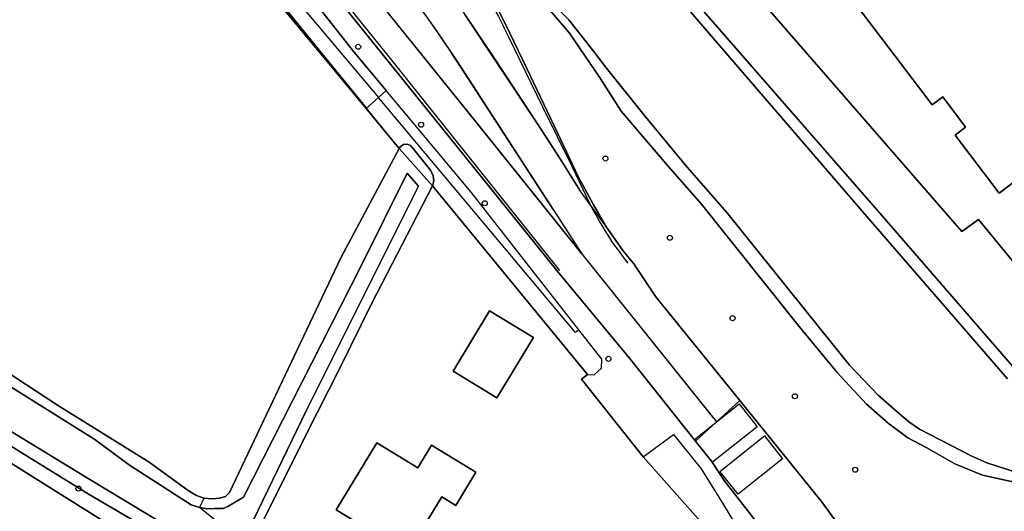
# Model space of a CAD drawing. Header units: metres. Extents: x 108000 to 109000, y 423000 to 423600.
# Tile 55 of 88: x 108534 to 108632, y 423227 to 423276. Entities that reach past the tile are written whole.
import ezdxf

# ---------------------------------------------------------------- set-up
doc = ezdxf.new("R2010")
doc.units = ezdxf.units.M
doc.header["$MEASUREMENT"] = 0
for name, color, linetype in [('Erf', 10, 'Continuous'), ('grasland agrarisch', 10, 'Continuous'), ('groenvoorziening', 10, 'Continuous'), ('Hek', 10, 'Continuous'), ('loofbos', 10, 'Continuous'), ('oever_ slootkant', 10, 'Continuous'), ('pand', 10, 'Continuous'), ('rijbaan lokale weg', 10, 'Continuous'), ('vegetatieobject', 10, 'Continuous'), ('waterloop_ sloot', 10, 'Continuous'), ('Wegmarkering', 10, 'Continuous')]:
    doc.layers.add(name, color=color, linetype=linetype)

msp = doc.modelspace()

# ---------------------------------------------------------------- linework, layer by layer
at = {"layer": 'Erf', "color": 52, "true_color": 0xd2d200}
for points in [[(108634.54, 423260.875), (108631.799, 423258.797), (108627.419, 423264.574), (108628.47, 423265.372), (108626.195, 423268.374), (108625.14, 423267.58), (108610.66, 423286.68), (108628.081, 423299.83), (108624.659, 423304.397), (108623.244, 423306.285)], [(108600.806, 423289.409), (108599.204, 423288.205), (108628.113, 423254.978), (108629.75, 423256.2), (108638.68, 423245.35)], [(108601.863, 423226.396), (108596.371, 423232.578), (108590.235, 423240.293), (108590.828, 423240.756), (108575.422, 423259.541), (108569.378, 423247.853), (108566.228, 423241.479), (108563.926, 423236.958), (108557.995, 423225.113)], [(108581.806, 423238.45), (108577.45, 423241.101), (108581.098, 423247.098), (108585.455, 423244.447), (108581.806, 423238.45)], [(108576.325, 423228.592), (108572.91, 423222.98), (108565.81, 423227.3), (108569.87, 423233.972), (108573.945, 423231.492), (108575.312, 423233.739), (108579.728, 423231.051), (108577.716, 423227.745), (108576.325, 423228.592)]]:
    msp.add_lwpolyline(points, dxfattribs=at)
at = {"layer": 'grasland agrarisch', "color": 3, "true_color": 0x00f000}
msp.add_lwpolyline([(108510.141, 423256.022), (108538.092, 423237.726), (108547.211, 423232.038), (108551.089, 423229.225), (108551.926, 423228.724), (108552.636, 423228.454), (108553.497, 423228.408), (108554.254, 423228.474), (108554.799, 423228.618), (108555.203, 423229.027), (108566.294, 423252.382), (108572.085, 423263.26), (108568.801, 423267.223), (108564.29, 423272.666), (108548.509, 423291.709), (108528.369, 423314.604)], dxfattribs=at)
at = {"layer": 'groenvoorziening', "color": 3}
for p, q in [((108570.793, 423269.025), (108570.018, 423268.324)), ((108570.018, 423268.324), (108568.835, 423267.254)), ((108572.085, 423263.26), (108568.835, 423267.254))]:
    msp.add_line(p, q, dxfattribs=at)
for points in [[(108568.835, 423267.254), (108564.425, 423272.674), (108559.907, 423278.226), (108548.659, 423292.049), (108529.149, 423314.549), (108524.349, 423331.811), (108523.982, 423334.725), (108523.603, 423339.703), (108522.979, 423340.447), (108522.818, 423340.546), (108522.418, 423340.659), (108520.835, 423340.649), (108520.899, 423340.439), (108521.649, 423337.889), (108522.799, 423334.179), (108523.598, 423331.372), (108528.369, 423314.604), (108548.509, 423291.709), (108564.29, 423272.666), (108568.801, 423267.223), (108572.085, 423263.26)], [(108526.925, 423338.869), (108526.921, 423338.786), (108527.232, 423336.36), (108527.616, 423332.54), (108528.771, 423330.525), (108532.459, 423316.469), (108550.299, 423294.889), (108562.178, 423279.752), (108567.576, 423272.873), (108570.793, 423269.025)], [(108609.937, 423223.17), (108604.438, 423230.214), (108603.182, 423232.144), (108601.6, 423234.126), (108595.008, 423242.382), (108587.907, 423250.939), (108583.662, 423256.236), (108570.546, 423272.51), (108558.343, 423287.62), (108553.754, 423293.355), (108551.987, 423295.503), (108550.398, 423297.556), (108547.279, 423302.067), (108545.427, 423305.044), (108544.077, 423307.262), (108542.183, 423310.797), (108539.914, 423315.204), (108536.85, 423322.337), (108535.722, 423325.376), (108534.773, 423328.234), (108533.463, 423332.41)], [(108581.74, 423277.456), (108582.635, 423275.682), (108584.814, 423271.223), (108588.196, 423264.096), (108589.894, 423260.465), (108591.424, 423257.634), (108592.675, 423255.534), (108594.355, 423253.091), (108595.437, 423251.776), (108597.636, 423248.503), (108605.986, 423238.197), (108614.134, 423228.141), (108615.457, 423226.298)], [(108589.979, 423245.206), (108579.247, 423258.913), (108570.793, 423269.025)], [(108589.979, 423245.206), (108589.659, 423244.955), (108570.018, 423268.324)], [(108489.889, 423265.601), (108489.214, 423259.679), (108496.651, 423255.013), (108498.127, 423254.09), (108531.032, 423233.45), (108555.142, 423218.34), (108555.318, 423218.255), (108555.508, 423218.249), (108555.685, 423218.321), (108555.834, 423218.489), (108556.663, 423219.807), (108541.245, 423228.845), (108534.355, 423233.089), (108509.669, 423248.582), (108500.084, 423254.433), (108490.407, 423260.201), (108489.988, 423261.288), (108490.098, 423262.584), (108491.186, 423264.63), (108491.249, 423264.72)], [(108572.085, 423263.26), (108572.235, 423263.458), (108572.537, 423263.636), (108572.886, 423263.664), (108573.212, 423263.536), (108573.449, 423263.277), (108575.202, 423261.086), (108575.289, 423260.966), (108575.489, 423260.514), (108575.535, 423260.022), (108575.422, 423259.541), (108590.828, 423240.756)], [(108590.828, 423240.756), (108591.489, 423240.735), (108592.228, 423241.413), (108592.272, 423242.278), (108589.979, 423245.206)], [(108590.828, 423240.756), (108590.235, 423240.293), (108596.371, 423232.578)], [(108596.371, 423232.578), (108599.387, 423234.804), (108602.153, 423231.39), (108603.919, 423228.565), (108607.539, 423222.621), (108610.276, 423218.56), (108612.63, 423215.528), (108615.367, 423211.997), (108617.574, 423208.907), (108620.664, 423204.552), (108623.4, 423200.344), (108625.273, 423197.447)], [(108596.371, 423232.578), (108601.863, 423226.396), (108612.78, 423210.704), (108623.876, 423194.859), (108627.135, 423189.86), (108622.38, 423186.432), (108622.666, 423186.008), (108624.667, 423182.986), (108628.456, 423185.864), (108629.39, 423184.596)]]:
    msp.add_lwpolyline(points, dxfattribs=at)
msp.add_lwpolyline([(108636.056, 423229.478), (108630.167, 423230.771), (108627.388, 423231.89), (108624.626, 423233.464), (108622.739, 423234.453), (108620.773, 423235.935), (108618.612, 423237.833), (108615.686, 423240.953), (108611.896, 423245.557), (108602.191, 423257.719), (108598.838, 423261.534), (108594.193, 423266.971), (108592.023, 423270.33), (108589.039, 423274.716), (108586.747, 423277.421), (108576.816, 423287.589), (108575.03, 423289.568), (108573.03, 423292.025), (108564.438, 423302.748, -0.017783), (108561.492, 423307.094, -0.036882), (108556.764, 423316.17, -0.03162), (108553.464, 423325.56), (108552.989, 423327.347)], format="xyb", dxfattribs=at)
at = {"layer": 'Hek', "color": 30}
msp.add_lwpolyline([(108523.598, 423331.372), (108528.369, 423314.604), (108548.509, 423291.709), (108564.29, 423272.666), (108568.801, 423267.223), (108572.085, 423263.26)], dxfattribs=at)
at = {"layer": 'loofbos', "color": 94, "true_color": 0x009600}
msp.add_line((108561.05, 423278.994), (108570.018, 423268.324), dxfattribs=at)
for points in [[(108638.68, 423245.35), (108629.75, 423256.2), (108628.113, 423254.978), (108599.204, 423288.205), (108597.28, 423286.702), (108596.955, 423286.448), (108595.534, 423285.338)], [(108595.534, 423285.338), (108600.589, 423278.989), (108619.746, 423257.065), (108634.238, 423240.338)], [(108570.018, 423268.324), (108570.793, 423269.025), (108567.576, 423272.873), (108562.178, 423279.752), (108561.05, 423278.994)], [(108561.05, 423278.994), (108559.907, 423278.226), (108564.425, 423272.674), (108568.835, 423267.254), (108570.018, 423268.324)]]:
    msp.add_lwpolyline(points, dxfattribs=at)
at = {"layer": 'oever_ slootkant', "color": 92, "true_color": 0x00c300}
for p, q in [((108575.422, 423259.541), (108572.085, 423263.26)), ((108552.636, 423228.454), (108552.228, 423227.551))]:
    msp.add_line(p, q, dxfattribs=at)
for points in [[(108634.238, 423240.338), (108619.746, 423257.065), (108600.589, 423278.989)], [(108633.672, 423230.98), (108630.584, 423231.968), (108629.088, 423232.649), (108623.876, 423235.329), (108622.816, 423236.069), (108621.396, 423237.286), (108619.789, 423238.69), (108616.912, 423241.712), (108604.702, 423256.869), (108600.742, 423261.392), (108596.462, 423266.581), (108592.715, 423271.25), (108591.442, 423272.927), (108588.97, 423276.058), (108587.183, 423277.847)], [(108599.849, 423278.299), (108618.837, 423256.259), (108632.659, 423240.331)], [(108586.747, 423277.421), (108589.039, 423274.716), (108592.023, 423270.33), (108594.193, 423266.971), (108598.838, 423261.534), (108602.191, 423257.719), (108611.896, 423245.557), (108615.686, 423240.953), (108618.612, 423237.833), (108620.773, 423235.935), (108622.739, 423234.453), (108624.626, 423233.464), (108627.388, 423231.89), (108630.167, 423230.771), (108636.056, 423229.478)], [(108552.636, 423228.454), (108551.926, 423228.724), (108551.089, 423229.225), (108547.211, 423232.038), (108538.092, 423237.726), (108510.141, 423256.022), (108505.803, 423258.853), (108503.121, 423260.269), (108497.892, 423263.082), (108492.077, 423265.899), (108491.249, 423264.72)], [(108493.188, 423263.464), (108495.665, 423262.281), (108496.877, 423261.732), (108500.721, 423259.744), (108501.561, 423259.268), (108502.545, 423259.287), (108504.041, 423258.965), (108505.348, 423258.454), (108507.28, 423257.412), (108509.003, 423255.746), (108511.817, 423253.391), (108516.135, 423250.74), (108520.269, 423247.724), (108526.315, 423244.161), (108529.856, 423241.775), (108541.799, 423234.307), (108545.265, 423231.737), (108551.387, 423227.797), (108552.228, 423227.551)], [(108572.085, 423263.26), (108566.294, 423252.382), (108555.203, 423229.027), (108554.799, 423228.618), (108554.254, 423228.474), (108553.497, 423228.408), (108552.636, 423228.454)], [(108575.422, 423259.541), (108575.535, 423260.022), (108575.489, 423260.514), (108575.289, 423260.966), (108575.202, 423261.086), (108573.449, 423263.277), (108573.212, 423263.536), (108572.886, 423263.664), (108572.537, 423263.636), (108572.235, 423263.458), (108572.085, 423263.26)], [(108552.228, 423227.551), (108553.024, 423227.402), (108553.682, 423227.432), (108554.56, 423227.454), (108555.036, 423227.648), (108556.599, 423228.571), (108568.292, 423251.527), (108572.879, 423260.795), (108574.026, 423259.496), (108562.863, 423237.232), (108557.107, 423225.288), (108556.895, 423224.475), (108557.033, 423223.95), (108557.583, 423223.475), (108558.884, 423222.712), (108559.121, 423223.162), (108557.921, 423223.987), (108557.733, 423224.388), (108557.995, 423225.113), (108563.926, 423236.958), (108566.228, 423241.479), (108569.378, 423247.853), (108575.422, 423259.541)], [(108509.669, 423248.582), (108534.355, 423233.089), (108541.245, 423228.845), (108556.663, 423219.807), (108557.273, 423220.777), (108557.256, 423220.788), (108554.461, 423222.446), (108548.825, 423225.788), (108541.124, 423230.409), (108522.515, 423241.747)]]:
    msp.add_lwpolyline(points, dxfattribs=at)
at = {"layer": 'pand', "color": 1}
for points in [[(108628.272, 423299.825), (108628.2, 423299.92), (108628.081, 423299.83), (108610.66, 423286.68), (108625.14, 423267.58), (108626.195, 423268.374), (108628.47, 423265.372), (108627.419, 423264.574), (108631.799, 423258.797), (108634.54, 423260.875), (108633.9, 423261.72), (108649.393, 423273.414), (108644.638, 423279.684), (108643.443, 423278.778), (108642.197, 423280.421), (108642.7, 423280.8), (108628.272, 423299.825)], [(108585.455, 423244.447), (108581.098, 423247.098), (108577.45, 423241.101), (108581.806, 423238.45), (108585.455, 423244.447)], [(108573.945, 423231.492), (108569.87, 423233.972), (108565.81, 423227.3), (108572.91, 423222.98), (108576.325, 423228.592), (108577.716, 423227.745), (108579.728, 423231.051), (108575.312, 423233.739), (108573.945, 423231.492)]]:
    msp.add_lwpolyline(points, dxfattribs=at)
at = {"layer": 'rijbaan lokale weg', "color": 255}
for p, q in [((108590.285, 423252.774), (108603.693, 423236.068)), ((108603.693, 423236.068), (108605.986, 423238.197)), ((108601.6, 423234.126), (108603.693, 423236.068))]:
    msp.add_line(p, q, dxfattribs=at)
for points in [[(108538.034, 423355.374), (108539.198, 423350.525), (108545.531, 423324.125), (108546.137, 423321.976), (108546.769, 423319.967), (108547.514, 423317.865), (108548.394, 423315.653), (108548.41, 423315.613), (108550.313, 423311.177), (108551.721, 423308.238), (108552.675, 423306.438), (108553.673, 423304.677), (108554.695, 423302.987), (108555.822, 423301.238), (108556.963, 423299.575), (108558.145, 423297.953), (108558.155, 423297.939), (108561.181, 423294.03), (108571.16, 423281.371), (108573.545, 423278.17), (108575.88, 423274.861), (108577.884, 423271.868), (108587.423, 423257.181), (108590.285, 423252.774)], [(108533.463, 423332.41), (108534.773, 423328.234), (108535.722, 423325.376), (108536.85, 423322.337), (108539.914, 423315.204), (108542.183, 423310.797), (108544.077, 423307.262), (108545.427, 423305.044), (108547.279, 423302.067), (108550.398, 423297.556), (108551.987, 423295.503), (108553.754, 423293.355), (108558.343, 423287.62), (108570.546, 423272.51), (108583.662, 423256.236), (108587.907, 423250.939), (108595.008, 423242.382), (108601.6, 423234.126)], [(108590.285, 423252.774), (108579.903, 423265.71), (108563.363, 423286.243), (108561.704, 423288.301), (108561.579, 423288.457), (108559.381, 423291.221), (108559.347, 423291.264), (108557.2, 423294.053), (108553.976, 423298.415), (108553.106, 423299.695), (108551.377, 423302.393), (108549.746, 423305.157), (108548.214, 423307.987), (108546.934, 423310.653), (108545.686, 423313.555), (108544.745, 423315.974), (108543.791, 423318.687)], [(108592.675, 423255.534), (108590.124, 423259.053), (108588.112, 423262.232), (108585.845, 423265.711), (108578.644, 423276.582)], [(108592.675, 423255.534), (108591.424, 423257.634), (108589.894, 423260.465), (108588.196, 423264.096), (108584.814, 423271.223), (108582.635, 423275.682), (108581.74, 423277.456)], [(108605.986, 423238.197), (108597.636, 423248.503), (108595.437, 423251.776), (108594.355, 423253.091), (108592.675, 423255.534)], [(108639.477, 423197.588), (108622.97, 423217.511), (108615.457, 423226.298), (108614.134, 423228.141), (108605.986, 423238.197)], [(108555.142, 423218.34), (108531.032, 423233.45)], [(108601.6, 423234.126), (108603.182, 423232.144), (108604.438, 423230.214), (108609.937, 423223.17), (108610.432, 423222.407)]]:
    msp.add_lwpolyline(points, dxfattribs=at)
at = {"layer": 'vegetatieobject', "color": 3}
for centre in [(108568.014, 423273.367), (108574.269, 423265.61), (108592.624, 423262.25), (108580.611, 423257.802), (108599.041, 423254.368), (108605.283, 423246.373), (108592.921, 423242.326), (108611.488, 423238.604), (108617.494, 423231.298), (108540.17, 423229.418)]:
    msp.add_circle(centre, 0.25, dxfattribs=at)
at = {"layer": 'waterloop_ sloot', "color": 5}
for points in [[(108587.183, 423277.847), (108588.97, 423276.058), (108591.442, 423272.927), (108592.715, 423271.25), (108596.462, 423266.581), (108600.742, 423261.392), (108604.702, 423256.869), (108616.912, 423241.712), (108619.789, 423238.69), (108621.396, 423237.286), (108622.816, 423236.069), (108623.876, 423235.329), (108629.088, 423232.649), (108630.584, 423231.968), (108633.672, 423230.98)], [(108632.659, 423240.331), (108618.837, 423256.259), (108599.849, 423278.299)], [(108557.033, 423223.95), (108556.895, 423224.475), (108557.107, 423225.288), (108562.863, 423237.232), (108574.026, 423259.496), (108572.879, 423260.795), (108568.292, 423251.527), (108556.599, 423228.571), (108555.036, 423227.648), (108554.56, 423227.454), (108553.682, 423227.432), (108553.024, 423227.402), (108552.228, 423227.551)], [(108522.515, 423241.747), (108541.124, 423230.409), (108548.825, 423225.788), (108554.461, 423222.446), (108557.256, 423220.788), (108557.666, 423221.492), (108558.009, 423221.288), (108558.884, 423222.712), (108557.583, 423223.475), (108557.033, 423223.95)], [(108552.228, 423227.551), (108551.387, 423227.797), (108545.265, 423231.737), (108541.799, 423234.307), (108529.856, 423241.775)], [(108557.033, 423223.95), (108554.3, 423225.862), (108552.228, 423227.551)]]:
    msp.add_lwpolyline(points, dxfattribs=at)
at = {"layer": 'Wegmarkering', "color": 255}
for points in [[(108542.337, 423351.52), (108544.681, 423341.674), (108547.568, 423329.808), (108548.503, 423325.926, 0.031913), (108550.782, 423318.6, 0.049282), (108557.034, 423305.516, 0.036044), (108562.018, 423298.282), (108564.532, 423295.087), (108569.441, 423288.919, -0.018739), (108578.644, 423276.582), (108581.44, 423272.387), (108585.845, 423265.711), (108588.112, 423262.232), (108590.124, 423259.053)], [(108546.163, 423351.502), (108546.9, 423347.488, 0.012209), (108548.357, 423340.491), (108549.814, 423334.505), (108551.493, 423327.56, 0.045063), (108555.355, 423315.969, 0.043434), (108561.097, 423305.175, 0.023848), (108564.06, 423301.049), (108569.774, 423293.786), (108573.611, 423288.959, -0.032076), (108579.541, 423280.68, -0.020673), (108582.988, 423274.362), (108586.361, 423267.405), (108589.273, 423261.497), (108591.04, 423257.823, 0.056395), (108594.864, 423251.839)], [(108587.423, 423257.181), (108578.09, 423271.552, 0.024087), (108569.305, 423283.748), (108561.181, 423294.03), (108558.717, 423297.201, -0.053361), (108550.813, 423310.079, -0.016444), (108547.296, 423318.43, -0.027974), (108545.014, 423326.198), (108539.139, 423350.769)], [(108530.226, 423346.418), (108530.324, 423346.313), (108532.145, 423339.376), (108533.277, 423334.925), (108534.206, 423331.472, 0.0288), (108538.284, 423319.912, 0.028391), (108543.627, 423308.802, 0.033862), (108550.286, 423298.453), (108553.395, 423294.371), (108558.594, 423287.823), (108570.785, 423272.693), (108588.053, 423251.129)], [(108543.791, 423318.687, 0.03257), (108547.834, 423308.73, 0.034542), (108553.976, 423298.415, 0.014587), (108562.069, 423287.852), (108569.744, 423278.305), (108579.903, 423265.71), (108586.48, 423257.489), (108603.329, 423236.475)]]:
    msp.add_lwpolyline(points, format="xyb", dxfattribs=at)
for points in [[(108607.733, 423235.561), (108603.29, 423232.032), (108601.48, 423234.311), (108605.923, 423237.84), (108607.733, 423235.561)], [(108604.011, 423231.132), (108608.448, 423234.66), (108610.259, 423232.382), (108605.822, 423228.854), (108604.011, 423231.132)]]:
    msp.add_lwpolyline(points, dxfattribs=at)

doc.saveas('drawing.dxf')
